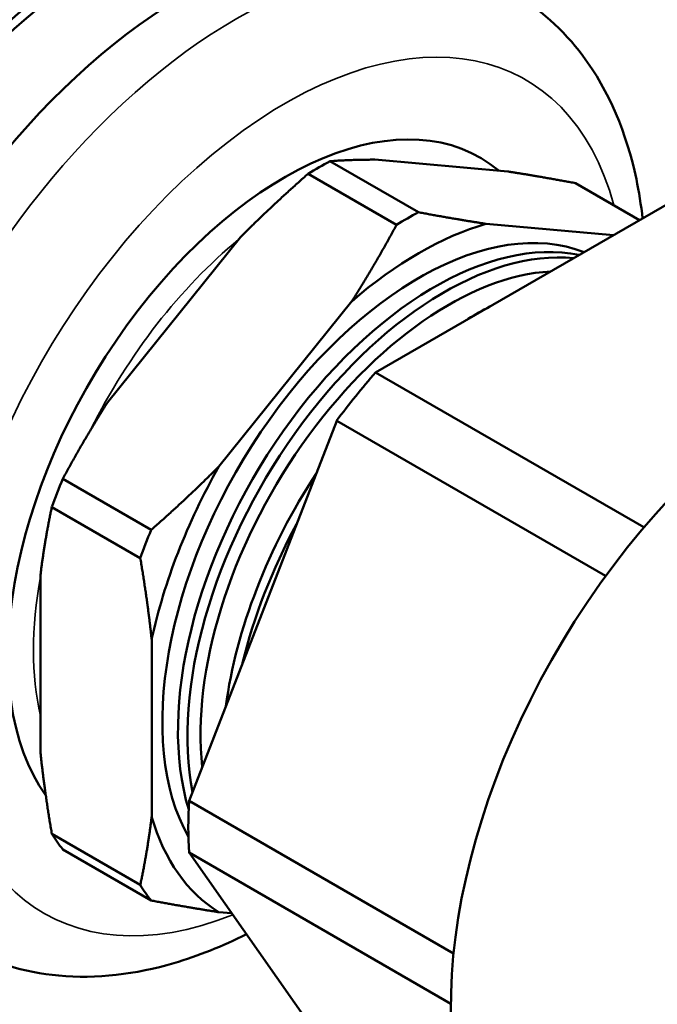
# Model space of a CAD drawing. Header units: inches. Extents: x 0.1 to 33.9, y 0.6 to 21.4.
# Tile 33 of 39: x 26.503 to 27.241, y 8.278 to 9.419. Entities that reach past the tile are written whole.
import ezdxf

# ---------------------------------------------------------------- set-up
doc = ezdxf.new("R2010")
doc.units = ezdxf.units.IN
doc.header["$MEASUREMENT"] = 0
doc.layers.add('Visible (ANSI)', color=7, linetype='Continuous', lineweight=50)
doc.layers.add('Visible Narrow (ANSI)', color=7, linetype='Continuous', lineweight=35)

msp = doc.modelspace()

# ---------------------------------------------------------------- linework, layer by layer
at = {"layer": 'Visible (ANSI)'}
for p, q in [((26.9645, 9.1957), (26.8621, 9.2548)), ((26.914, 9.2566), (27.0679, 9.2429)), ((26.8368, 9.2402), (26.9392, 9.1811)), ((27.1462, 9.2294), (27.2205, 9.1865)), ((26.9149, 9.0101), (27.2566, 9.2074)), ((27.0428, 9.1823), (27.1902, 9.1691)), ((26.6047, 8.9754), (26.7585, 9.1668)), ((26.7334, 8.9011), (26.8873, 9.0925)), ((27.2256, 8.8308), (26.9149, 9.0101)), ((26.699, 8.5138), (26.8699, 8.9541)), ((26.8699, 8.9541), (27.1812, 8.7744)), ((26.6551, 8.8277), (26.5528, 8.8868)), ((26.5401, 8.8542), (26.6425, 8.7951)), ((26.5269, 8.5699), (26.5269, 8.775)), ((26.6557, 8.4955), (26.6557, 8.7007)), ((27.0051, 8.3371), (26.699, 8.5138)), ((26.6425, 8.4164), (26.5401, 8.4755)), ((26.5528, 8.4575), (26.6551, 8.3984)), ((26.699, 8.4538), (27.0021, 8.2788)), ((26.8699, 8.2107), (26.699, 8.4538)), ((26.7483, 8.3836), (26.7334, 8.3849))]:
    msp.add_line(p, q, dxfattribs=at)
for centre, major_axis, start_param, end_param in [((26.2706, 9.1777), (0.3188, 0.5521), 0, 3.141593), ((26.3811, 9.1139), (0.3125, 0.5413), 0.00339, 3.138202), ((26.3811, 9.1139), (0.3188, 0.5521), 6.223959, 9.484004), ((26.6109, 8.9812), (0.3125, 0.5413), 0, 3.141593), ((26.6109, 8.9812), (-0.3206, -0.5553), 2.981926, 6.442852), ((26.6993, 8.9302), (0.3188, 0.5521), 0, 3.141593), ((26.8098, 8.8664), (0.2266, 0.3924), 6.183084, 9.168167), ((26.8495, 8.8435), (-0.2476, -0.4288), 3.890875, 3.963106), ((26.9518, 8.7843), (-0.2476, -0.4288), 3.890875, 3.963106), ((26.965, 8.7767), (-0.21, -0.3637), 3.227268, 5.952924), ((26.965, 8.7767), (-0.2276, -0.3942), 3.683031, 4.17095), ((26.9831, 8.7663), (0.21, 0.3637), 0.186309, 2.646667), ((26.994, 8.76), (0.21, 0.3637), 0.254779, 2.556212), ((26.9993, 8.7569), (0.203, 0.3515), 0.360509, 2.474598), ((27.4161, 8.5163), (-0.2927, -0.507), 3.141593, 5.956043), ((27.0346, 8.7366), (0.21, 0.3637), 0.74361, 0.827186), ((27.0857, 8.707), (0.2741, 0.4747), 1.241842, 1.376152), ((26.965, 8.7767), (-0.2276, -0.3942), 4.730229, 5.218148), ((26.8495, 8.8435), (-0.2476, -0.4288), 4.938073, 5.010304), ((27.0346, 8.7366), (0.21, 0.3637), 1.47306, 2.192132), ((27.0436, 8.7314), (-0.21, -0.3637), 4.762738, 5.185639), ((26.9518, 8.7843), (-0.2476, -0.4288), 4.938073, 5.010304), ((27.0857, 8.707), (0.2741, 0.4747), 2.289039, 2.42335), ((26.965, 8.7767), (-0.2276, -0.3942), 5.777426, 6.265346), ((26.8495, 8.8435), (-0.2476, -0.4288), 5.985271, 6.057501), ((26.9518, 8.7843), (-0.2476, -0.4288), 5.985271, 6.057501)]:
    msp.add_ellipse(centre, major_axis=major_axis, ratio=0.57735, start_param=start_param, end_param=end_param, dxfattribs=at)
for points, knots in [([(27.2241, 9.1886), (27.2223, 9.2041), (27.2199, 9.2192), (27.2057, 9.2871), (27.1854, 9.3361), (27.1323, 9.4071), (27.1042, 9.4325), (27.0719, 9.4511)], [7.9745732, 7.9745732, 7.9745732, 7.9745732, 8.0666888, 8.0666888, 8.396948, 8.396948, 8.6393798, 8.6393798, 8.6393798, 8.6393798]), ([(26.4344, 8.3469), (26.469, 8.327), (26.508, 8.3151), (26.5919, 8.3074), (26.637, 8.3128), (26.7097, 8.3341), (26.7377, 8.3455), (26.7653, 8.3594)], [5.4977871, 5.4977871, 5.4977871, 5.4977871, 5.7575836, 5.7575836, 6.0418691, 6.0418691, 6.2221613, 6.2221613, 6.2221613, 6.2221613])]:
    msp.add_open_spline(points, degree=3, knots=knots, dxfattribs=at)
for points, weights in [([(26.8621, 9.2548), (26.8875, 9.2567), (26.914, 9.2566)], [1.46629741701, 1.50825537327, 1.53200046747]), ([(26.7585, 9.1668), (26.7944, 9.2029), (26.8368, 9.2402)], [1.53200046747, 1.50825537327, 1.46629741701]), ([(27.0679, 9.2429), (27.1037, 9.2374), (27.1462, 9.2294)], [1.53200046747, 1.50825537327, 1.46629741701]), ([(27.0428, 9.1823), (27.007, 9.1877), (26.9645, 9.1957)], [1.53200046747, 1.50825537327, 1.46629741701]), ([(26.9392, 9.1811), (26.9138, 9.134), (26.8873, 9.0925)], [1.46629741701, 1.50825537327, 1.53200046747]), ([(26.5528, 8.8868), (26.5781, 8.9339), (26.6047, 8.9754)], [1.46629741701, 1.50825537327, 1.53200046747]), ([(26.7334, 8.9011), (26.6976, 8.865), (26.6551, 8.8277)], [1.53200046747, 1.50825537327, 1.46629741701]), ([(26.5269, 8.775), (26.5316, 8.8139), (26.5401, 8.8542)], [1.53200046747, 1.50825537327, 1.46629741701]), ([(26.6425, 8.7951), (26.651, 8.745), (26.6557, 8.7007)], [1.46629741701, 1.50825537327, 1.53200046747]), ([(26.5401, 8.4755), (26.5316, 8.5256), (26.5269, 8.5699)], [1.46629741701, 1.50825537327, 1.53200046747]), ([(26.6557, 8.4955), (26.651, 8.4566), (26.6425, 8.4164)], [1.53200046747, 1.50825537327, 1.46629741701]), ([(26.6551, 8.3984), (26.6976, 8.3904), (26.7334, 8.3849)], [1.46629741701, 1.50825537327, 1.53200046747])]:
    msp.add_rational_spline(points, weights, degree=2, dxfattribs=at)
at = {"layer": 'Visible Narrow (ANSI)'}
for centre, major_axis, start_param, end_param in [((26.7532, 8.899), (0.3188, 0.5521), 0, 3.141593), ((26.8098, 8.8664), (-0.2788, -0.4828), 2.617331, 6.915413), ((26.8186, 8.8613), (0.212, 0.3673), 0.995048, 1.676218), ((26.8186, 8.8613), (0.212, 0.3673), 2.12199, 2.590399)]:
    msp.add_ellipse(centre, major_axis=major_axis, ratio=0.57735, start_param=start_param, end_param=end_param, dxfattribs=at)

doc.saveas('drawing.dxf')
